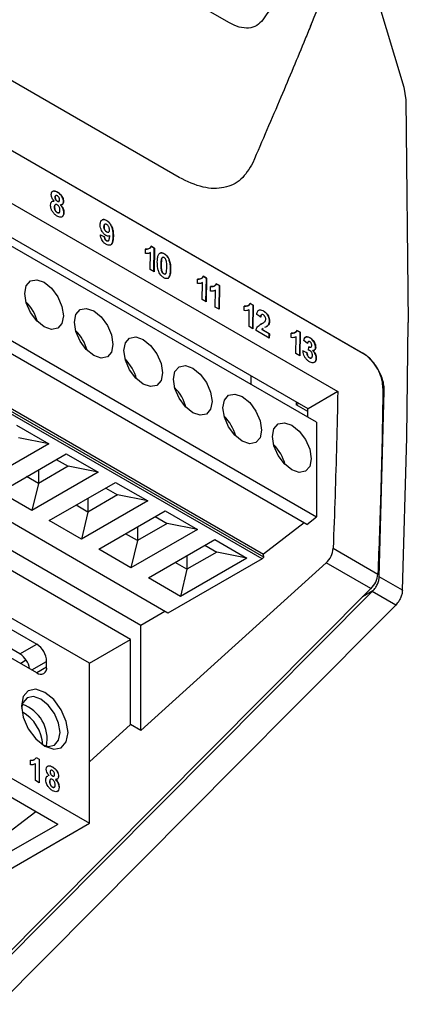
# Model space of a CAD drawing. Extents: x 106 to 315, y 19 to 260.
# Tile 12 of 98: x 162 to 170, y 44 to 65. Entities that reach past the tile are written whole.
import ezdxf

# ---------------------------------------------------------------- set-up
doc = ezdxf.new("R2010")
doc.units = 0
doc.layers.get('0').update_dxf_attribs({"linetype": 'CONTINUOUS'})

msp = doc.modelspace()

# ---------------------------------------------------------------- linework, layer by layer
at = {"color": 7, "linetype": 'Continuous'}
for p, q in [((169.049, 65.98), (169.907, 63.137)), ((165.329, 61.293), (160.396, 64.141)), ((167.954, 56.576), (155.231, 63.921)), ((168.127, 56.301), (155.227, 63.748)), ((169.907, 63.137), (169.95, 62.88)), ((169.95, 62.88), (169.999, 58.337)), ((160.386, 62.726), (169.073, 57.711)), ((169.085, 57.7), (160.397, 62.715)), ((155.168, 61.853), (168.127, 54.372)), ((167.928, 54.218), (155.159, 61.59)), ((160.381, 61.648), (168.56, 56.926)), ((162.796, 60.891), (162.798, 60.892)), ((162.812, 60.926), (162.81, 60.924)), ((162.843, 60.994), (162.845, 60.996)), ((167.016, 53.516), (154.555, 60.709)), ((167.056, 53.546), (154.591, 60.742)), ((154.63, 60.777), (167.046, 53.609)), ((162.775, 60.811), (162.735, 60.804)), ((162.775, 60.811), (162.777, 60.813)), ((162.782, 60.692), (162.784, 60.694)), ((162.804, 60.741), (162.802, 60.739)), ((162.84, 60.809), (162.842, 60.81)), ((162.873, 60.804), (162.875, 60.805)), ((162.904, 60.737), (162.906, 60.738)), ((162.966, 60.8), (162.968, 60.801)), ((162.838, 60.578), (162.84, 60.58)), ((162.875, 60.574), (162.877, 60.576)), ((162.974, 60.577), (162.976, 60.578)), ((163.793, 60.292), (163.795, 60.293)), ((163.81, 60.34), (163.808, 60.339)), ((163.846, 60.416), (163.848, 60.417)), ((163.8, 60.085), (163.72, 60.121)), ((163.722, 60.122), (163.802, 60.087)), ((163.8, 60.085), (163.802, 60.087)), ((163.848, 60.183), (163.85, 60.184)), ((163.889, 60.178), (163.891, 60.18)), ((163.902, 60.104), (163.909, 60.107)), ((163.909, 60.107), (163.911, 60.108)), ((163.983, 60.092), (163.985, 60.094)), ((163.844, 60.004), (163.846, 60.005)), ((163.878, 60.001), (163.88, 60.002)), ((164.819, 59.854), (164.755, 59.891)), ((164.757, 59.892), (164.821, 59.855)), ((164.637, 59.742), (164.638, 59.835)), ((164.732, 59.758), (164.737, 59.761)), ((164.734, 59.417), (164.739, 59.753)), ((164.812, 59.372), (164.819, 59.854)), ((164.821, 59.855), (164.814, 59.371)), ((164.819, 59.854), (164.821, 59.855)), ((165.018, 59.739), (165.02, 59.74)), ((164.959, 59.526), (164.961, 59.527)), ((164.969, 59.638), (164.971, 59.639)), ((165.113, 59.634), (165.115, 59.635)), ((165.097, 52.408), (153.06, 59.356)), ((164.814, 59.371), (164.734, 59.417)), ((165.012, 59.33), (165.014, 59.331)), ((165.15, 59.415), (165.152, 59.417)), ((165.881, 59.241), (165.817, 59.278)), ((165.819, 59.279), (165.883, 59.242)), ((165.096, 59.239), (165.106, 59.243)), ((165.698, 59.13), (165.7, 59.223)), ((165.793, 59.146), (165.799, 59.148)), ((165.795, 58.805), (165.801, 59.14)), ((165.873, 58.76), (165.881, 59.241)), ((165.883, 59.242), (165.875, 58.758)), ((165.881, 59.241), (165.883, 59.242)), ((165.964, 58.976), (165.966, 59.069)), ((166.146, 59.088), (166.082, 59.125)), ((166.084, 59.126), (166.148, 59.089)), ((166.139, 58.606), (166.146, 59.088)), ((166.148, 59.089), (166.141, 58.605)), ((166.146, 59.088), (166.148, 59.089)), ((164.542, 52.157), (152.675, 59.007)), ((166.059, 58.992), (166.064, 58.995)), ((166.061, 58.651), (166.066, 58.987)), ((165.875, 58.758), (165.795, 58.805)), ((166.654, 58.578), (166.655, 58.671)), ((166.836, 58.69), (166.772, 58.726)), ((166.774, 58.728), (166.838, 58.691)), ((166.828, 58.208), (166.836, 58.69)), ((166.838, 58.691), (166.83, 58.207)), ((166.836, 58.69), (166.838, 58.691)), ((166.141, 58.605), (166.061, 58.651)), ((166.748, 58.594), (166.754, 58.596)), ((166.751, 58.253), (166.756, 58.589)), ((166.99, 58.447), (166.91, 58.502)), ((167.008, 58.496), (167.006, 58.495)), ((167.043, 58.57), (167.045, 58.571)), ((166.83, 58.207), (166.751, 58.253)), ((167.007, 58.31), (166.985, 58.297)), ((167.033, 58.324), (167.035, 58.325)), ((167.105, 58.253), (167.127, 58.267)), ((167.127, 58.267), (167.129, 58.268)), ((167.169, 58.365), (167.171, 58.366)), ((169.971, 55.988), (169.999, 58.337)), ((167.165, 58.014), (166.894, 58.17)), ((167.011, 58.195), (167.034, 58.212)), ((167.011, 58.195), (167.013, 58.196)), ((167.165, 58.106), (167.011, 58.195)), ((167.037, 58.212), (167.013, 58.196)), ((167.013, 58.196), (167.167, 58.107)), ((167.163, 58.015), (167.165, 58.106)), ((167.167, 58.107), (167.165, 58.014)), ((167.165, 58.106), (167.167, 58.107)), ((167.609, 58.027), (167.611, 58.12)), ((167.791, 58.138), (167.727, 58.175)), ((167.729, 58.176), (167.793, 58.139)), ((167.784, 57.657), (167.791, 58.138)), ((167.793, 58.139), (167.786, 57.655)), ((167.791, 58.138), (167.793, 58.139)), ((167.704, 58.043), (167.709, 58.045)), ((167.706, 57.702), (167.711, 58.046)), ((167.945, 57.908), (167.866, 57.968)), ((167.99, 58.023), (167.992, 58.024)), ((168.081, 57.927), (168.083, 57.928)), ((167.786, 57.655), (167.706, 57.702)), ((167.929, 57.72), (167.849, 57.755)), ((167.851, 57.756), (167.932, 57.722)), ((167.929, 57.72), (167.932, 57.722)), ((167.965, 57.771), (167.973, 57.842)), ((168.014, 57.832), (168.016, 57.833)), ((168.047, 57.763), (168.049, 57.764)), ((168.108, 57.83), (168.11, 57.831)), ((167.984, 57.614), (167.986, 57.615)), ((168.022, 57.61), (168.024, 57.611)), ((168.121, 57.606), (168.123, 57.607)), ((166.79, 57.248), (166.79, 57.073)), ((168.56, 56.926), (167.954, 56.576)), ((169.408, 53.145), (169.51, 56.937)), ((167.714, 56.714), (167.714, 56.655)), ((167.765, 56.685), (167.714, 56.655)), ((167.953, 56.517), (167.714, 56.655)), ((168.127, 56.301), (168.127, 54.372)), ((162.011, 56.242), (162.667, 55.863)), ((162.667, 55.863), (161.314, 55.081)), ((162.667, 55.863), (162.051, 55.985)), ((169.879, 52.872), (169.971, 55.988)), ((161.667, 54.877), (163.021, 55.659)), ((163.021, 55.659), (163.677, 55.28)), ((162.819, 55.542), (163.061, 55.402)), ((164.333, 51.87), (158.475, 55.253)), ((163.677, 55.28), (162.324, 54.498)), ((163.061, 55.402), (162.455, 55.052)), ((162.455, 55.332), (162.455, 55.052)), ((163.677, 55.28), (163.061, 55.402)), ((162.455, 55.052), (162.213, 55.192)), ((162.455, 55.052), (162.324, 54.498)), ((162.677, 54.294), (164.031, 55.075)), ((164.031, 55.075), (164.688, 54.696)), ((162.324, 54.498), (161.667, 54.877)), ((163.829, 54.959), (164.071, 54.819)), ((164.688, 54.696), (163.334, 53.915)), ((164.071, 54.819), (163.465, 54.469)), ((163.465, 54.749), (163.465, 54.469)), ((164.688, 54.696), (164.071, 54.819)), ((163.465, 54.469), (163.223, 54.609)), ((163.465, 54.469), (163.334, 53.915)), ((163.688, 53.711), (165.041, 54.492)), ((165.041, 54.492), (165.698, 54.113)), ((163.495, 51.386), (158.475, 54.285)), ((163.334, 53.915), (162.677, 54.294)), ((165.082, 54.236), (164.475, 53.886)), ((164.839, 54.376), (165.082, 54.236)), ((165.698, 54.113), (165.082, 54.236)), ((167.875, 54.249), (167.046, 53.609)), ((167.928, 54.218), (168.127, 54.372)), ((165.698, 54.113), (164.344, 53.332)), ((164.475, 54.166), (164.475, 53.886)), ((158.785, 53.872), (162.422, 51.773)), ((164.475, 53.886), (164.233, 54.026)), ((164.475, 53.886), (164.344, 53.332)), ((164.698, 53.128), (166.051, 53.909)), ((166.051, 53.909), (166.708, 53.53)), ((164.344, 53.332), (163.688, 53.711)), ((166.092, 53.653), (165.486, 53.303)), ((165.849, 53.793), (166.092, 53.653)), ((166.708, 53.53), (166.092, 53.653)), ((168.467, 53.731), (169.379, 53.204)), ((162.078, 51.574), (158.587, 53.59)), ((168.321, 53.432), (164.542, 50.011)), ((167.016, 53.516), (165.097, 52.408)), ((165.486, 53.303), (165.243, 53.443)), ((166.708, 53.53), (165.354, 52.749)), ((165.486, 53.583), (165.486, 53.303)), ((167.016, 53.516), (167.056, 53.546)), ((167.056, 53.546), (167.046, 53.609)), ((169.233, 52.906), (168.321, 53.432)), ((162.422, 51.189), (158.785, 53.289)), ((165.486, 53.303), (165.354, 52.749)), ((165.354, 52.749), (164.698, 53.128)), ((169.879, 52.872), (169.408, 53.145)), ((169.233, 52.906), (160.804, 44.427)), ((166.036, 49.6), (169.262, 52.846)), ((169.275, 52.86), (169.068, 52.74)), ((169.275, 52.86), (169.262, 52.846)), ((169.742, 52.569), (169.262, 52.846)), ((165.037, 52.442), (164.542, 52.157)), ((167.705, 50.52), (169.742, 52.569)), ((164.542, 50.011), (164.542, 52.157)), ((163.495, 51.386), (164.333, 51.87)), ((164.333, 50.132), (164.333, 51.87)), ((162.078, 51.574), (162.422, 51.773)), ((157.636, 51.503), (163.495, 48.12)), ((162.089, 51.382), (162.198, 51.455)), ((162.624, 51.306), (162.624, 51.423)), ((163.495, 49.373), (163.495, 51.386)), ((162.849, 48.097), (157.596, 51.129)), ((166.516, 49.324), (167.705, 50.52)), ((163.495, 49.373), (164.333, 50.132)), ((164.542, 50.011), (164.333, 50.132)), ((166.036, 49.6), (160.832, 44.365)), ((162.408, 49.462), (162.472, 49.425)), ((162.41, 49.463), (162.474, 49.426)), ((162.472, 49.425), (162.474, 49.426)), ((162.472, 49.425), (162.472, 48.948)), ((162.474, 49.426), (162.474, 48.947)), ((161.313, 44.09), (166.516, 49.324)), ((162.293, 49.315), (162.293, 49.408)), ((162.392, 49.333), (162.394, 49.334)), ((162.394, 48.993), (162.394, 49.334)), ((162.74, 49.27), (162.742, 49.271)), ((163.495, 48.12), (163.495, 49.373)), ((162.629, 49.077), (162.645, 49.081)), ((162.675, 49.089), (162.677, 49.09)), ((162.695, 49.168), (162.697, 49.169)), ((162.74, 49.086), (162.742, 49.087)), ((162.805, 49.014), (162.807, 49.015)), ((162.865, 49.076), (162.867, 49.078)), ((162.474, 48.947), (162.394, 48.993)), ((162.684, 48.971), (162.686, 48.972)), ((162.741, 48.858), (162.743, 48.859)), ((162.876, 48.855), (162.878, 48.857)), ((162.402, 48.355), (161.595, 47.734)), ((159.677, 45.916), (163.495, 48.12)), ((162.849, 48.097), (161.889, 47.543))]:
    msp.add_line(p, q, dxfattribs=at)
at = {"color": 8, "linetype": 'Continuous'}
for p, q in [((169.073, 57.711), (169.069, 57.709)), ((169.51, 56.937), (169.481, 56.92)), ((162.321, 51.248), (162.624, 51.423)), ((162.624, 51.306), (162.422, 51.189))]:
    msp.add_line(p, q, dxfattribs=at)
at = {"color": 7, "linetype": 'Continuous', "flags": 128}
for points in [[(166.341, 64.454), (163.98, 65.817), (161.619, 67.18)], [(162.573, 59.156), (162.724, 59.034), (162.852, 58.862), (162.937, 58.665), (162.967, 58.473), (162.937, 58.316), (162.852, 58.218), (162.724, 58.193), (162.573, 58.246), (162.423, 58.367), (162.295, 58.54), (162.209, 58.737), (162.179, 58.928), (162.209, 59.085), (162.295, 59.183), (162.423, 59.208), (162.573, 59.156)], [(163.19, 58.345), (163.22, 58.502), (163.305, 58.6), (163.433, 58.625), (163.584, 58.572), (163.734, 58.451), (163.862, 58.278), (163.948, 58.081), (163.977, 57.89), (163.948, 57.733), (163.862, 57.635), (163.734, 57.61), (163.584, 57.663), (163.433, 57.784), (163.305, 57.957), (163.22, 58.154), (163.19, 58.345)], [(164.594, 57.989), (164.744, 57.868), (164.872, 57.695), (164.958, 57.498), (164.988, 57.307), (164.958, 57.15), (164.872, 57.052), (164.744, 57.027), (164.594, 57.079), (164.443, 57.201), (164.315, 57.373), (164.23, 57.57), (164.2, 57.762), (164.23, 57.919), (164.315, 58.017), (164.443, 58.042), (164.594, 57.989)], [(165.604, 57.406), (165.755, 57.284), (165.882, 57.112), (165.968, 56.915), (165.998, 56.724), (165.968, 56.567), (165.882, 56.469), (165.755, 56.444), (165.604, 56.496), (165.453, 56.618), (165.325, 56.79), (165.24, 56.987), (165.21, 57.179), (165.24, 57.335), (165.325, 57.434), (165.453, 57.459), (165.604, 57.406)], [(166.22, 56.595), (166.25, 56.752), (166.335, 56.851), (166.463, 56.875), (166.614, 56.823), (166.765, 56.701), (166.893, 56.529), (166.978, 56.332), (167.008, 56.141), (166.978, 55.984), (166.893, 55.886), (166.765, 55.861), (166.614, 55.913), (166.463, 56.035), (166.335, 56.207), (166.25, 56.404), (166.22, 56.595)], [(167.624, 56.24), (167.775, 56.118), (167.903, 55.946), (167.988, 55.749), (168.018, 55.557), (167.988, 55.401), (167.903, 55.302), (167.775, 55.278), (167.624, 55.33), (167.473, 55.452), (167.346, 55.624), (167.26, 55.821), (167.23, 56.012), (167.26, 56.169), (167.346, 56.267), (167.473, 56.292), (167.624, 56.24)], [(163.061, 49.969), (163.025, 50.199), (162.922, 50.437), (162.768, 50.644), (162.586, 50.791), (162.404, 50.854), (162.25, 50.824), (162.147, 50.706), (162.111, 50.517), (162.147, 50.286), (162.25, 50.049), (162.404, 49.841), (162.586, 49.695), (162.768, 49.631), (162.922, 49.661), (163.025, 49.78), (163.061, 49.969)], [(162.505, 50.651), (162.354, 50.703), (162.227, 50.679), (162.141, 50.58), (162.113, 50.467)], [(162.544, 49.721), (162.656, 49.689), (162.784, 49.714), (162.869, 49.812), (162.899, 49.969), (162.869, 50.16), (162.784, 50.357), (162.656, 50.529), (162.505, 50.651)]]:
    msp.add_lwpolyline(points, dxfattribs=at)
at = {"color": 7, "linetype": 'Continuous'}
for centre, radius, start, end in [((161.551, 58.111), 0.919, 15.1658, 44.8289), ((162.562, 57.528), 0.919, 15.1659, 44.8289), ((163.572, 56.944), 0.919, 15.1658, 44.829), ((164.582, 56.361), 0.919, 15.1661, 44.8286), ((19.621, 59.402), 148.359, 358.84192, 358.9086), ((165.592, 55.778), 0.919, 15.1657, 44.829), ((166.602, 55.195), 0.919, 15.1661, 44.8286), ((168.016, 53.767), 0.453, 312.2982, 355.3638), ((168.928, 53.241), 0.453, 312.2982, 355.3638), ((162.185, 51.403), 0.439, 2.6055, 57.3945), ((161.84, 51.202), 0.442, 9.2965, 57.3704), ((162.501, 51.286), 0.125, 230.7963, 9.2146), ((161.887, 49.839), 0.747, 348.837, 71.1576), ((161.726, 49.674), 0.82, 3.2213, 61.1019)]:
    msp.add_arc(centre, radius, start, end, dxfattribs=at)
for points, knots in [([(168.005, 64.382), (168.21, 64.874), (168.453, 65.458), (168.777, 66.208), (169.054, 66.901), (169.197, 67.507), (169.303, 67.956)], [0, 0, 0, 0, 0.462447, 0.549682, 0.666011, 1, 1, 1, 1]), ([(169.199, 67.702), (168.846, 67.175), (168.139, 66.121), (167.402, 65.049), (167.034, 64.512)], [0, 0, 0, 0, 0.500006, 1, 1, 1, 1]), ([(167.034, 64.512), (166.995, 64.469), (166.917, 64.381), (166.748, 64.333), (166.552, 64.35), (166.411, 64.419), (166.341, 64.454)], [0, 0, 0, 0, 0.250071, 0.499952, 0.749878, 1, 1, 1, 1]), ([(168.018, 64.415), (167.978, 64.317), (167.777, 63.827), (167.384, 62.889), (167.019, 62.042), (166.827, 61.594)], [0, 0, 0, 0, 0.105531, 0.52697, 1, 1, 1, 1]), ([(166.827, 61.594), (166.755, 61.471), (166.612, 61.227), (166.251, 61.064), (165.816, 61.061), (165.493, 61.215), (165.329, 61.293)], [0, 0, 0, 0, 0.249761, 0.495872, 0.744292, 1, 1, 1, 1]), ([(162.718, 60.945), (162.72, 60.959), (162.722, 60.987), (162.742, 61.012), (162.769, 61.021), (162.804, 61.017), (162.83, 61.003), (162.845, 60.996)], [0, 0, 0, 0, 0.199375, 0.400719, 0.576023, 0.759876, 1, 1, 1, 1]), ([(162.777, 60.813), (162.766, 60.825), (162.746, 60.848), (162.728, 60.887), (162.719, 60.919), (162.719, 60.938), (162.718, 60.945)], [0, 0, 0, 0, 0.332962, 0.580597, 0.826991, 1, 1, 1, 1]), ([(162.843, 60.994), (162.822, 61.005), (162.789, 61.02), (162.756, 61.019), (162.748, 61.011), (162.747, 61.01)], [0, 0, 0, 0, 0.616119, 0.948279, 1, 1, 1, 1]), ([(162.796, 60.891), (162.797, 60.899), (162.798, 60.912), (162.805, 60.922), (162.809, 60.924), (162.81, 60.924)], [0, 0, 0, 0, 0.563304, 0.939774, 1, 1, 1, 1]), ([(162.84, 60.809), (162.834, 60.813), (162.823, 60.821), (162.809, 60.838), (162.801, 60.855), (162.796, 60.873), (162.796, 60.885), (162.796, 60.891)], [0, 0, 0, 0, 0.2628521, 0.4391932, 0.6157547, 0.7931273, 1, 1, 1, 1]), ([(162.845, 60.921), (162.838, 60.924), (162.827, 60.93), (162.813, 60.927), (162.804, 60.92), (162.799, 60.907), (162.798, 60.897), (162.798, 60.892)], [0, 0, 0, 0, 0.263652, 0.448561, 0.633061, 0.828091, 1, 1, 1, 1]), ([(162.798, 60.892), (162.799, 60.883), (162.799, 60.868), (162.808, 60.846), (162.818, 60.83), (162.83, 60.817), (162.838, 60.812), (162.842, 60.81)], [0, 0, 0, 0, 0.304247, 0.488132, 0.672814, 0.846694, 1, 1, 1, 1]), ([(162.966, 60.8), (162.966, 60.815), (162.964, 60.845), (162.945, 60.892), (162.918, 60.933), (162.883, 60.969), (162.858, 60.985), (162.843, 60.994)], [0, 0, 0, 0, 0.200358, 0.402694, 0.57615, 0.765741, 1, 1, 1, 1]), ([(162.845, 60.996), (162.866, 60.982), (162.899, 60.96), (162.938, 60.91), (162.959, 60.865), (162.968, 60.828), (162.968, 60.808), (162.968, 60.801)], [0, 0, 0, 0, 0.340525, 0.533494, 0.726891, 0.908047, 1, 1, 1, 1]), ([(162.889, 60.84), (162.888, 60.849), (162.887, 60.863), (162.879, 60.885), (162.868, 60.902), (162.856, 60.914), (162.848, 60.919), (162.845, 60.921)], [0, 0, 0, 0, 0.286918, 0.48372, 0.680584, 0.863609, 1, 1, 1, 1]), ([(162.704, 60.731), (162.706, 60.747), (162.709, 60.776), (162.729, 60.804), (162.754, 60.813), (162.771, 60.813), (162.777, 60.813)], [0, 0, 0, 0, 0.326432, 0.58623, 0.846817, 1, 1, 1, 1]), ([(162.747, 60.593), (162.737, 60.61), (162.718, 60.643), (162.705, 60.692), (162.705, 60.72), (162.704, 60.731)], [0, 0, 0, 0, 0.369873, 0.742366, 1, 1, 1, 1]), ([(162.782, 60.692), (162.784, 60.704), (162.787, 60.722), (162.796, 60.737), (162.802, 60.739), (162.803, 60.739)], [0, 0, 0, 0, 0.579353, 0.942641, 1, 1, 1, 1]), ([(162.838, 60.578), (162.832, 60.583), (162.819, 60.591), (162.803, 60.611), (162.791, 60.635), (162.783, 60.663), (162.783, 60.681), (162.782, 60.692)], [0, 0, 0, 0, 0.184328, 0.37019, 0.533554, 0.728759, 1, 1, 1, 1]), ([(162.841, 60.735), (162.834, 60.739), (162.822, 60.745), (162.807, 60.743), (162.795, 60.734), (162.786, 60.718), (162.785, 60.701), (162.784, 60.694)], [0, 0, 0, 0, 0.218493, 0.373108, 0.527266, 0.791273, 1, 1, 1, 1]), ([(162.784, 60.694), (162.785, 60.681), (162.785, 60.66), (162.796, 60.629), (162.811, 60.604), (162.826, 60.588), (162.836, 60.582), (162.84, 60.58)], [0, 0, 0, 0, 0.310679, 0.508356, 0.706351, 0.895711, 1, 1, 1, 1]), ([(162.872, 60.805), (162.87, 60.804), (162.865, 60.8), (162.853, 60.802), (162.844, 60.807), (162.84, 60.809)], [0, 0, 0, 0, 0.272546, 0.647805, 1, 1, 1, 1]), ([(162.896, 60.628), (162.895, 60.641), (162.894, 60.662), (162.881, 60.694), (162.866, 60.716), (162.852, 60.729), (162.843, 60.734), (162.841, 60.735)], [0, 0, 0, 0, 0.336274, 0.53978, 0.74372, 0.928259, 1, 1, 1, 1]), ([(162.842, 60.81), (162.849, 60.807), (162.86, 60.801), (162.874, 60.804), (162.883, 60.811), (162.888, 60.824), (162.888, 60.835), (162.889, 60.84)], [0, 0, 0, 0, 0.264535, 0.444041, 0.623519, 0.806335, 1, 1, 1, 1]), ([(162.974, 60.577), (162.973, 60.592), (162.971, 60.623), (162.952, 60.672), (162.928, 60.71), (162.911, 60.729), (162.904, 60.737)], [0, 0, 0, 0, 0.287207, 0.576255, 0.829679, 1, 1, 1, 1]), ([(162.968, 60.801), (162.967, 60.789), (162.965, 60.765), (162.947, 60.744), (162.926, 60.737), (162.912, 60.738), (162.906, 60.738)], [0, 0, 0, 0, 0.290542, 0.584058, 0.841627, 1, 1, 1, 1]), ([(162.906, 60.738), (162.921, 60.721), (162.946, 60.691), (162.968, 60.64), (162.975, 60.604), (162.976, 60.584), (162.976, 60.578)], [0, 0, 0, 0, 0.368257, 0.623687, 0.879064, 1, 1, 1, 1]), ([(162.94, 60.743), (162.941, 60.743), (162.949, 60.745), (162.959, 60.761), (162.966, 60.782), (162.966, 60.796), (162.966, 60.8)], [0, 0, 0, 0, 0.024836, 0.446733, 0.869236, 1, 1, 1, 1]), ([(162.84, 60.504), (162.831, 60.51), (162.815, 60.52), (162.782, 60.547), (162.761, 60.575), (162.747, 60.593)], [0, 0, 0, 0, 0.251502, 0.503633, 1, 1, 1, 1]), ([(162.874, 60.576), (162.872, 60.574), (162.865, 60.57), (162.852, 60.571), (162.842, 60.576), (162.838, 60.578)], [0, 0, 0, 0, 0.234824, 0.681457, 1, 1, 1, 1]), ([(162.84, 60.58), (162.846, 60.577), (162.858, 60.571), (162.874, 60.573), (162.887, 60.583), (162.895, 60.602), (162.895, 60.619), (162.896, 60.628)], [0, 0, 0, 0, 0.184758, 0.371229, 0.538114, 0.76327, 1, 1, 1, 1]), ([(162.976, 60.578), (162.973, 60.556), (162.97, 60.52), (162.942, 60.49), (162.91, 60.48), (162.874, 60.486), (162.85, 60.499), (162.84, 60.504)], [0, 0, 0, 0, 0.279399, 0.46806, 0.656209, 0.848991, 1, 1, 1, 1]), ([(162.936, 60.491), (162.943, 60.496), (162.961, 60.508), (162.972, 60.541), (162.973, 60.567), (162.974, 60.577)], [0, 0, 0, 0, 0.337258, 0.734184, 1, 1, 1, 1]), ([(163.715, 60.335), (163.717, 60.358), (163.721, 60.397), (163.749, 60.429), (163.783, 60.44), (163.818, 60.433), (163.84, 60.421), (163.848, 60.417)], [0, 0, 0, 0, 0.295515, 0.493319, 0.690734, 0.889847, 1, 1, 1, 1]), ([(163.834, 60.112), (163.82, 60.121), (163.792, 60.141), (163.757, 60.188), (163.73, 60.24), (163.716, 60.292), (163.715, 60.322), (163.715, 60.335)], [0, 0, 0, 0, 0.209016, 0.419564, 0.61985, 0.834027, 1, 1, 1, 1]), ([(163.846, 60.416), (163.829, 60.423), (163.8, 60.437), (163.768, 60.437), (163.756, 60.428), (163.753, 60.425)], [0, 0, 0, 0, 0.474842, 0.870691, 1, 1, 1, 1]), ([(163.793, 60.292), (163.794, 60.302), (163.795, 60.319), (163.801, 60.335), (163.807, 60.337), (163.809, 60.338)], [0, 0, 0, 0, 0.564644, 0.875927, 1, 1, 1, 1]), ([(163.848, 60.183), (163.84, 60.189), (163.826, 60.199), (163.809, 60.222), (163.797, 60.247), (163.793, 60.271), (163.793, 60.286), (163.793, 60.292)], [0, 0, 0, 0, 0.253043, 0.431757, 0.611131, 0.845689, 1, 1, 1, 1]), ([(163.848, 60.335), (163.841, 60.339), (163.829, 60.345), (163.812, 60.343), (163.801, 60.332), (163.796, 60.314), (163.795, 60.299), (163.795, 60.293)], [0, 0, 0, 0, 0.2233536, 0.4052288, 0.5880026, 0.8133325, 1, 1, 1, 1]), ([(163.795, 60.293), (163.795, 60.28), (163.796, 60.26), (163.806, 60.231), (163.819, 60.211), (163.834, 60.194), (163.845, 60.187), (163.85, 60.184)], [0, 0, 0, 0, 0.326218, 0.499431, 0.672925, 0.847134, 1, 1, 1, 1]), ([(163.983, 60.092), (163.983, 60.12), (163.982, 60.175), (163.968, 60.255), (163.936, 60.324), (163.9, 60.375), (163.867, 60.403), (163.85, 60.413), (163.846, 60.416)], [0, 0, 0, 0, 0.246038, 0.494078, 0.652552, 0.811163, 0.957566, 1, 1, 1, 1]), ([(163.848, 60.417), (163.863, 60.406), (163.894, 60.385), (163.933, 60.334), (163.963, 60.272), (163.984, 60.189), (163.984, 60.13), (163.985, 60.094)], [0, 0, 0, 0, 0.163626, 0.328935, 0.4720168, 0.675659, 1, 1, 1, 1]), ([(163.906, 60.222), (163.906, 60.234), (163.905, 60.255), (163.893, 60.286), (163.878, 60.309), (163.862, 60.326), (163.852, 60.333), (163.848, 60.335)], [0, 0, 0, 0, 0.299113, 0.499259, 0.698741, 0.874499, 1, 1, 1, 1]), ([(163.834, 59.931), (163.818, 59.941), (163.792, 59.959), (163.76, 60), (163.737, 60.046), (163.727, 60.088), (163.723, 60.115), (163.722, 60.122)], [0, 0, 0, 0, 0.2687969, 0.4510991, 0.6333538, 0.891824, 1, 1, 1, 1]), ([(163.844, 60.004), (163.838, 60.008), (163.827, 60.015), (163.814, 60.033), (163.805, 60.053), (163.802, 60.071), (163.801, 60.083), (163.8, 60.085)], [0, 0, 0, 0, 0.262196, 0.437598, 0.61303, 0.906011, 1, 1, 1, 1]), ([(163.802, 60.087), (163.804, 60.075), (163.806, 60.058), (163.816, 60.035), (163.827, 60.02), (163.837, 60.01), (163.844, 60.006), (163.846, 60.005)], [0, 0, 0, 0, 0.3692078, 0.5472886, 0.7256942, 0.9015141, 1, 1, 1, 1]), ([(163.911, 60.108), (163.906, 60.105), (163.893, 60.097), (163.867, 60.096), (163.845, 60.107), (163.834, 60.112)], [0, 0, 0, 0, 0.251951, 0.62811, 1, 1, 1, 1]), ([(163.985, 60.094), (163.983, 60.047), (163.98, 59.981), (163.943, 59.924), (163.905, 59.907), (163.865, 59.914), (163.842, 59.926), (163.834, 59.931)], [0, 0, 0, 0, 0.410831, 0.584179, 0.758409, 0.917036, 1, 1, 1, 1]), ([(163.846, 60.005), (163.852, 60.002), (163.862, 59.998), (163.878, 60), (163.893, 60.012), (163.906, 60.049), (163.909, 60.084), (163.911, 60.108)], [0, 0, 0, 0, 0.1052296, 0.2110052, 0.3578134, 0.5620383, 1, 1, 1, 1]), ([(163.888, 60.179), (163.885, 60.177), (163.877, 60.173), (163.862, 60.176), (163.852, 60.181), (163.848, 60.183)], [0, 0, 0, 0, 0.322004, 0.719529, 1, 1, 1, 1]), ([(163.85, 60.184), (163.859, 60.18), (163.873, 60.174), (163.89, 60.178), (163.902, 60.189), (163.906, 60.206), (163.906, 60.218), (163.906, 60.222)], [0, 0, 0, 0, 0.271852, 0.465026, 0.659046, 0.883499, 1, 1, 1, 1]), ([(163.928, 59.92), (163.936, 59.926), (163.958, 59.941), (163.978, 60.001), (163.981, 60.058), (163.983, 60.092)], [0, 0, 0, 0, 0.188315, 0.513219, 1, 1, 1, 1]), ([(163.877, 60.002), (163.875, 60.001), (163.87, 59.997), (163.858, 59.997), (163.849, 60.002), (163.844, 60.004)], [0, 0, 0, 0, 0.229408, 0.651218, 1, 1, 1, 1]), ([(164.755, 59.891), (164.747, 59.877), (164.729, 59.845), (164.683, 59.832), (164.649, 59.834), (164.636, 59.834)], [0, 0, 0, 0, 0.313533, 0.746052, 1, 1, 1, 1]), ([(164.638, 59.835), (164.651, 59.835), (164.676, 59.833), (164.714, 59.843), (164.743, 59.862), (164.754, 59.884), (164.757, 59.892)], [0, 0, 0, 0, 0.252291, 0.504211, 0.838789, 1, 1, 1, 1]), ([(164.739, 59.762), (164.732, 59.758), (164.717, 59.749), (164.684, 59.74), (164.656, 59.741), (164.637, 59.742)], [0, 0, 0, 0, 0.250699, 0.50165, 1, 1, 1, 1]), ([(164.881, 59.574), (164.882, 59.591), (164.883, 59.625), (164.89, 59.68), (164.903, 59.723), (164.921, 59.741), (164.925, 59.746)], [0, 0, 0, 0, 0.250797, 0.501812, 0.870564, 1, 1, 1, 1]), ([(164.925, 59.746), (164.934, 59.751), (164.953, 59.763), (164.988, 59.757), (165.011, 59.745), (165.02, 59.74)], [0, 0, 0, 0, 0.366877, 0.735836, 1, 1, 1, 1]), ([(165.018, 59.739), (165.009, 59.743), (164.987, 59.755), (164.956, 59.762), (164.94, 59.752), (164.933, 59.749)], [0, 0, 0, 0, 0.287834, 0.712378, 1, 1, 1, 1]), ([(164.969, 59.638), (164.971, 59.643), (164.975, 59.653), (164.982, 59.659), (164.985, 59.662)], [0, 0, 0, 0, 0.521316, 1, 1, 1, 1]), ([(165.019, 59.659), (165.013, 59.662), (165.002, 59.667), (164.989, 59.666), (164.978, 59.656), (164.974, 59.646), (164.971, 59.639)], [0, 0, 0, 0, 0.265975, 0.476329, 0.687593, 1, 1, 1, 1]), ([(165.113, 59.634), (165.103, 59.651), (165.085, 59.684), (165.05, 59.719), (165.027, 59.733), (165.018, 59.739)], [0, 0, 0, 0, 0.371953, 0.746723, 1, 1, 1, 1]), ([(165.073, 59.463), (165.073, 59.479), (165.073, 59.512), (165.071, 59.559), (165.063, 59.597), (165.053, 59.623), (165.042, 59.64), (165.031, 59.652), (165.023, 59.657), (165.019, 59.659)], [0, 0, 0, 0, 0.2526086, 0.5055458, 0.6875253, 0.7801299, 0.8582149, 0.9358595, 1, 1, 1, 1]), ([(165.02, 59.74), (165.029, 59.734), (165.052, 59.72), (165.087, 59.686), (165.105, 59.652), (165.115, 59.635)], [0, 0, 0, 0, 0.252232, 0.626814, 1, 1, 1, 1]), ([(165.013, 59.25), (164.997, 59.26), (164.969, 59.28), (164.933, 59.326), (164.904, 59.38), (164.882, 59.467), (164.881, 59.531), (164.881, 59.574)], [0, 0, 0, 0, 0.162185, 0.298856, 0.435149, 0.613509, 1, 1, 1, 1]), ([(164.959, 59.526), (164.959, 59.536), (164.96, 59.555), (164.961, 59.594), (164.966, 59.62), (164.969, 59.638)], [0, 0, 0, 0, 0.250439, 0.500902, 1, 1, 1, 1]), ([(165.012, 59.33), (165.006, 59.334), (164.995, 59.341), (164.982, 59.358), (164.971, 59.382), (164.961, 59.42), (164.959, 59.47), (164.959, 59.507), (164.959, 59.526)], [0, 0, 0, 0, 0.110119, 0.189484, 0.269284, 0.43335, 0.714013, 1, 1, 1, 1]), ([(164.971, 59.639), (164.969, 59.631), (164.965, 59.613), (164.962, 59.576), (164.961, 59.547), (164.961, 59.527)], [0, 0, 0, 0, 0.250833, 0.501251, 1, 1, 1, 1]), ([(164.961, 59.527), (164.961, 59.511), (164.961, 59.477), (164.962, 59.43), (164.971, 59.392), (164.981, 59.364), (164.993, 59.347), (165.005, 59.336), (165.012, 59.332), (165.014, 59.331)], [0, 0, 0, 0, 0.253072, 0.506418, 0.696057, 0.786976, 0.879411, 0.957535, 1, 1, 1, 1]), ([(165.062, 59.351), (165.064, 59.36), (165.068, 59.377), (165.071, 59.414), (165.072, 59.443), (165.073, 59.463)], [0, 0, 0, 0, 0.250793, 0.501208, 1, 1, 1, 1]), ([(165.15, 59.415), (165.15, 59.433), (165.15, 59.467), (165.145, 59.529), (165.134, 59.586), (165.117, 59.624), (165.113, 59.634)], [0, 0, 0, 0, 0.250711, 0.501627, 0.863052, 1, 1, 1, 1]), ([(165.115, 59.635), (165.126, 59.605), (165.145, 59.551), (165.152, 59.478), (165.152, 59.437), (165.152, 59.417)], [0, 0, 0, 0, 0.402037, 0.698295, 1, 1, 1, 1]), ([(165.06, 59.35), (165.058, 59.345), (165.054, 59.334), (165.044, 59.324), (165.03, 59.322), (165.019, 59.326), (165.013, 59.329), (165.012, 59.33)], [0, 0, 0, 0, 0.2495215, 0.5019354, 0.7367505, 0.9471822, 1, 1, 1, 1]), ([(165.014, 59.331), (165.02, 59.328), (165.031, 59.323), (165.045, 59.325), (165.055, 59.334), (165.059, 59.345), (165.062, 59.351)], [0, 0, 0, 0, 0.267049, 0.474557, 0.682634, 1, 1, 1, 1]), ([(165.106, 59.243), (165.117, 59.258), (165.136, 59.284), (165.147, 59.346), (165.149, 59.39), (165.15, 59.415)], [0, 0, 0, 0, 0.338549, 0.622032, 1, 1, 1, 1]), ([(165.152, 59.417), (165.152, 59.4), (165.151, 59.366), (165.143, 59.311), (165.13, 59.267), (165.113, 59.249), (165.108, 59.245)], [0, 0, 0, 0, 0.250785, 0.501808, 0.868421, 1, 1, 1, 1]), ([(165.817, 59.278), (165.809, 59.265), (165.79, 59.233), (165.745, 59.219), (165.71, 59.221), (165.698, 59.222)], [0, 0, 0, 0, 0.313533, 0.746051, 1, 1, 1, 1]), ([(165.7, 59.223), (165.712, 59.222), (165.738, 59.22), (165.775, 59.23), (165.804, 59.249), (165.815, 59.272), (165.819, 59.279)], [0, 0, 0, 0, 0.252292, 0.504211, 0.838789, 1, 1, 1, 1]), ([(165.108, 59.245), (165.099, 59.239), (165.08, 59.227), (165.045, 59.234), (165.022, 59.245), (165.013, 59.25)], [0, 0, 0, 0, 0.367642, 0.737537, 1, 1, 1, 1]), ([(165.801, 59.149), (165.793, 59.145), (165.779, 59.137), (165.745, 59.127), (165.717, 59.129), (165.698, 59.13)], [0, 0, 0, 0, 0.250699, 0.50165, 1, 1, 1, 1]), ([(166.082, 59.125), (166.074, 59.111), (166.056, 59.079), (166.01, 59.066), (165.976, 59.067), (165.963, 59.068)], [0, 0, 0, 0, 0.313532, 0.746052, 1, 1, 1, 1]), ([(165.966, 59.069), (165.978, 59.068), (166.003, 59.067), (166.041, 59.077), (166.07, 59.095), (166.081, 59.118), (166.084, 59.126)], [0, 0, 0, 0, 0.252291, 0.504212, 0.83879, 1, 1, 1, 1]), ([(166.066, 58.996), (166.059, 58.992), (166.044, 58.983), (166.011, 58.974), (165.983, 58.975), (165.964, 58.976)], [0, 0, 0, 0, 0.250699, 0.50165, 1, 1, 1, 1]), ([(166.772, 58.726), (166.764, 58.713), (166.745, 58.681), (166.7, 58.667), (166.666, 58.669), (166.653, 58.67)], [0, 0, 0, 0, 0.313533, 0.746051, 1, 1, 1, 1]), ([(166.655, 58.671), (166.668, 58.67), (166.693, 58.669), (166.73, 58.679), (166.76, 58.697), (166.77, 58.72), (166.774, 58.728)], [0, 0, 0, 0, 0.252293, 0.504211, 0.838789, 1, 1, 1, 1]), ([(166.756, 58.598), (166.749, 58.593), (166.734, 58.585), (166.701, 58.575), (166.673, 58.577), (166.654, 58.578)], [0, 0, 0, 0, 0.250699, 0.50165, 1, 1, 1, 1]), ([(166.91, 58.502), (166.914, 58.527), (166.92, 58.565), (166.951, 58.591), (166.987, 58.595), (167.02, 58.585), (167.041, 58.574), (167.045, 58.571)], [0, 0, 0, 0, 0.338003, 0.514122, 0.68955, 0.930945, 1, 1, 1, 1]), ([(166.988, 58.446), (166.989, 58.457), (166.991, 58.475), (166.998, 58.491), (167.004, 58.493), (167.006, 58.494)], [0, 0, 0, 0, 0.578285, 0.878722, 1, 1, 1, 1]), ([(167.043, 58.491), (167.035, 58.495), (167.023, 58.501), (167.008, 58.498), (166.998, 58.487), (166.992, 58.469), (166.99, 58.454), (166.99, 58.447)], [0, 0, 0, 0, 0.2377669, 0.3942672, 0.5508415, 0.790928, 1, 1, 1, 1]), ([(167.169, 58.365), (167.168, 58.381), (167.166, 58.413), (167.146, 58.463), (167.118, 58.508), (167.083, 58.545), (167.057, 58.561), (167.043, 58.57)], [0, 0, 0, 0, 0.20443, 0.410864, 0.591365, 0.790756, 1, 1, 1, 1]), ([(167.091, 58.399), (167.091, 58.409), (167.09, 58.426), (167.081, 58.45), (167.07, 58.468), (167.057, 58.482), (167.047, 58.488), (167.043, 58.491)], [0, 0, 0, 0, 0.2972934, 0.4788511, 0.6612109, 0.8333038, 1, 1, 1, 1]), ([(167.045, 58.571), (167.065, 58.558), (167.097, 58.537), (167.135, 58.488), (167.159, 58.44), (167.17, 58.397), (167.171, 58.374), (167.171, 58.366)], [0, 0, 0, 0, 0.2986082, 0.4969892, 0.6953149, 0.8907073, 1, 1, 1, 1]), ([(166.894, 58.17), (166.901, 58.198), (166.912, 58.245), (166.959, 58.283), (166.991, 58.301), (167.009, 58.311)], [0, 0, 0, 0, 0.382581, 0.640316, 1, 1, 1, 1]), ([(167.009, 58.311), (167.015, 58.314), (167.026, 58.32), (167.049, 58.333), (167.064, 58.345), (167.074, 58.353)], [0, 0, 0, 0, 0.250313, 0.500637, 1, 1, 1, 1]), ([(167.129, 58.268), (167.119, 58.261), (167.101, 58.248), (167.08, 58.238), (167.069, 58.234)], [0, 0, 0, 0, 0.500671, 1, 1, 1, 1]), ([(167.074, 58.353), (167.076, 58.356), (167.081, 58.362), (167.088, 58.376), (167.09, 58.39), (167.091, 58.399)], [0, 0, 0, 0, 0.251988, 0.504542, 1, 1, 1, 1]), ([(167.127, 58.267), (167.133, 58.272), (167.144, 58.284), (167.161, 58.311), (167.168, 58.34), (167.169, 58.362), (167.169, 58.365)], [0, 0, 0, 0, 0.251267, 0.502949, 0.930598, 1, 1, 1, 1]), ([(167.171, 58.366), (167.17, 58.355), (167.168, 58.326), (167.153, 58.292), (167.136, 58.275), (167.129, 58.268)], [0, 0, 0, 0, 0.25174, 0.679258, 1, 1, 1, 1]), ([(167.727, 58.175), (167.719, 58.161), (167.701, 58.129), (167.655, 58.116), (167.621, 58.118), (167.609, 58.118)], [0, 0, 0, 0, 0.313532, 0.746052, 1, 1, 1, 1]), ([(167.611, 58.12), (167.623, 58.119), (167.649, 58.117), (167.686, 58.127), (167.715, 58.146), (167.726, 58.169), (167.729, 58.176)], [0, 0, 0, 0, 0.2522916, 0.5042103, 0.8387886, 1, 1, 1, 1]), ([(167.711, 58.046), (167.704, 58.042), (167.689, 58.034), (167.656, 58.024), (167.628, 58.026), (167.609, 58.027)], [0, 0, 0, 0, 0.250699, 0.50165, 1, 1, 1, 1]), ([(167.99, 58.023), (167.972, 58.032), (167.941, 58.046), (167.903, 58.041), (167.876, 58.016), (167.868, 57.985), (167.864, 57.967)], [0, 0, 0, 0, 0.300301, 0.497717, 0.696337, 1, 1, 1, 1]), ([(167.866, 57.968), (167.87, 57.987), (167.878, 58.018), (167.905, 58.042), (167.937, 58.046), (167.967, 58.038), (167.986, 58.028), (167.992, 58.024)], [0, 0, 0, 0, 0.312222, 0.500775, 0.688919, 0.89521, 1, 1, 1, 1]), ([(167.943, 57.907), (167.945, 57.919), (167.948, 57.935), (167.958, 57.943), (167.961, 57.945)], [0, 0, 0, 0, 0.725327, 1, 1, 1, 1]), ([(167.992, 57.943), (167.986, 57.946), (167.975, 57.951), (167.961, 57.947), (167.95, 57.934), (167.947, 57.919), (167.945, 57.909), (167.945, 57.908)], [0, 0, 0, 0, 0.224031, 0.422468, 0.641868, 0.949576, 1, 1, 1, 1]), ([(167.973, 57.842), (167.981, 57.837), (167.994, 57.83), (168.011, 57.83), (168.021, 57.837), (168.029, 57.849), (168.03, 57.862), (168.03, 57.869)], [0, 0, 0, 0, 0.263805, 0.439844, 0.616697, 0.788922, 1, 1, 1, 1]), ([(168.081, 57.927), (168.075, 57.937), (168.06, 57.962), (168.029, 57.998), (168.003, 58.015), (167.99, 58.023)], [0, 0, 0, 0, 0.250149, 0.608753, 1, 1, 1, 1]), ([(167.992, 58.024), (168.001, 58.019), (168.023, 58.005), (168.056, 57.973), (168.075, 57.942), (168.083, 57.928)], [0, 0, 0, 0, 0.251883, 0.667112, 1, 1, 1, 1]), ([(168.03, 57.869), (168.03, 57.877), (168.029, 57.891), (168.021, 57.912), (168.012, 57.927), (168.001, 57.938), (167.994, 57.942), (167.992, 57.943)], [0, 0, 0, 0, 0.305978, 0.501729, 0.697845, 0.884459, 1, 1, 1, 1]), ([(168.108, 57.83), (168.108, 57.838), (168.108, 57.858), (168.098, 57.892), (168.086, 57.916), (168.081, 57.927)], [0, 0, 0, 0, 0.251957, 0.665014, 1, 1, 1, 1]), ([(168.083, 57.928), (168.087, 57.92), (168.099, 57.897), (168.109, 57.863), (168.11, 57.84), (168.11, 57.831)], [0, 0, 0, 0, 0.251804, 0.713503, 1, 1, 1, 1]), ([(167.983, 57.535), (167.967, 57.546), (167.936, 57.567), (167.897, 57.616), (167.869, 57.67), (167.855, 57.718), (167.852, 57.746), (167.851, 57.756)], [0, 0, 0, 0, 0.247127, 0.45334, 0.659166, 0.879543, 1, 1, 1, 1]), ([(167.984, 57.614), (167.977, 57.619), (167.964, 57.628), (167.948, 57.652), (167.936, 57.68), (167.931, 57.703), (167.93, 57.718), (167.929, 57.72)], [0, 0, 0, 0, 0.2305, 0.432223, 0.619581, 0.92371, 1, 1, 1, 1]), ([(167.932, 57.722), (167.933, 57.706), (167.936, 57.682), (167.952, 57.65), (167.967, 57.628), (167.98, 57.619), (167.986, 57.615)], [0, 0, 0, 0, 0.399015, 0.595974, 0.793591, 1, 1, 1, 1]), ([(167.996, 57.759), (167.994, 57.761), (167.988, 57.764), (167.978, 57.768), (167.97, 57.77), (167.965, 57.771)], [0, 0, 0, 0, 0.250749, 0.501704, 1, 1, 1, 1]), ([(168.013, 57.833), (168.01, 57.831), (168.002, 57.827), (167.987, 57.831), (167.976, 57.838), (167.971, 57.84)], [0, 0, 0, 0, 0.278354, 0.675705, 1, 1, 1, 1]), ([(167.986, 57.615), (167.993, 57.612), (168.005, 57.606), (168.022, 57.609), (168.035, 57.619), (168.042, 57.638), (168.043, 57.653), (168.043, 57.659)], [0, 0, 0, 0, 0.191564, 0.384292, 0.598172, 0.816328, 1, 1, 1, 1]), ([(168.043, 57.659), (168.043, 57.672), (168.042, 57.691), (168.031, 57.721), (168.018, 57.741), (168.006, 57.753), (167.999, 57.758), (167.996, 57.759)], [0, 0, 0, 0, 0.34325, 0.55204, 0.761248, 0.918596, 1, 1, 1, 1]), ([(168.121, 57.606), (168.12, 57.624), (168.118, 57.656), (168.097, 57.703), (168.074, 57.739), (168.055, 57.755), (168.047, 57.763)], [0, 0, 0, 0, 0.335553, 0.571902, 0.808399, 1, 1, 1, 1]), ([(168.11, 57.831), (168.109, 57.819), (168.107, 57.795), (168.086, 57.771), (168.064, 57.765), (168.051, 57.764), (168.049, 57.764)], [0, 0, 0, 0, 0.287586, 0.577227, 0.952892, 1, 1, 1, 1]), ([(168.049, 57.764), (168.06, 57.753), (168.083, 57.732), (168.107, 57.69), (168.121, 57.646), (168.122, 57.62), (168.123, 57.607)], [0, 0, 0, 0, 0.261259, 0.524859, 0.753395, 1, 1, 1, 1]), ([(168.081, 57.773), (168.082, 57.774), (168.092, 57.776), (168.102, 57.793), (168.108, 57.814), (168.108, 57.828), (168.108, 57.83)], [0, 0, 0, 0, 0.091228, 0.501855, 0.913239, 1, 1, 1, 1]), ([(169.51, 56.937), (169.509, 56.976), (169.506, 57.053), (169.476, 57.176), (169.43, 57.295), (169.353, 57.44), (169.234, 57.599), (169.125, 57.674), (169.073, 57.711)], [0, 0, 0, 0, 0.139832, 0.275499, 0.407001, 0.534333, 0.775401, 1, 1, 1, 1]), ([(169.482, 56.996), (169.478, 57.052), (169.471, 57.163), (169.403, 57.344), (169.302, 57.509), (169.189, 57.631), (169.114, 57.68), (169.085, 57.7)], [0, 0, 0, 0, 0.214729, 0.42946, 0.644171, 0.858856, 1, 1, 1, 1]), ([(168.123, 57.607), (168.121, 57.591), (168.118, 57.558), (168.094, 57.528), (168.061, 57.512), (168.022, 57.515), (167.995, 57.529), (167.983, 57.535)], [0, 0, 0, 0, 0.20818, 0.417979, 0.61054, 0.836472, 1, 1, 1, 1]), ([(168.022, 57.611), (168.019, 57.609), (168.011, 57.605), (167.997, 57.607), (167.988, 57.612), (167.984, 57.614)], [0, 0, 0, 0, 0.333476, 0.767874, 1, 1, 1, 1]), ([(168.081, 57.524), (168.09, 57.53), (168.109, 57.543), (168.12, 57.575), (168.121, 57.599), (168.121, 57.606)], [0, 0, 0, 0, 0.365331, 0.823732, 1, 1, 1, 1]), ([(168.56, 56.926), (168.553, 56.572), (168.531, 55.511), (168.493, 54.442), (168.467, 53.731)], [0, 0, 0, 0, 0.334192, 1, 1, 1, 1]), ([(169.482, 56.996), (169.476, 56.643), (169.464, 55.935), (169.432, 54.673), (169.399, 53.76), (169.379, 53.204)], [0, 0, 0, 0, 0.281293, 0.562586, 1, 1, 1, 1]), ([(169.275, 52.86), (169.293, 52.88), (169.329, 52.92), (169.371, 52.994), (169.4, 53.072), (169.405, 53.121), (169.408, 53.145)], [0, 0, 0, 0, 0.250001, 0.500002, 0.750002, 1, 1, 1, 1]), ([(169.879, 52.872), (169.876, 52.845), (169.871, 52.793), (169.841, 52.715), (169.8, 52.636), (169.764, 52.594), (169.742, 52.569)], [0, 0, 0, 0, 0.262282, 0.500009, 0.702771, 1, 1, 1, 1]), ([(162.291, 49.406), (162.32, 49.403), (162.356, 49.4), (162.376, 49.425), (162.379, 49.429)], [0, 0, 0, 0, 0.822482, 1, 1, 1, 1]), ([(162.293, 49.408), (162.321, 49.407), (162.371, 49.405), (162.398, 49.445), (162.41, 49.463)], [0, 0, 0, 0, 0.5609943, 1, 1, 1, 1]), ([(162.394, 49.334), (162.377, 49.326), (162.347, 49.311), (162.31, 49.314), (162.293, 49.315)], [0, 0, 0, 0, 0.559747, 1, 1, 1, 1]), ([(162.617, 49.222), (162.619, 49.241), (162.624, 49.278), (162.66, 49.298), (162.702, 49.292), (162.729, 49.278), (162.742, 49.271)], [0, 0, 0, 0, 0.279082, 0.558173, 0.778789, 1, 1, 1, 1]), ([(162.677, 49.09), (162.668, 49.101), (162.649, 49.122), (162.623, 49.169), (162.619, 49.202), (162.617, 49.222)], [0, 0, 0, 0, 0.281268, 0.561618, 1, 1, 1, 1]), ([(162.637, 49.277), (162.645, 49.284), (162.661, 49.298), (162.7, 49.291), (162.727, 49.277), (162.74, 49.27)], [0, 0, 0, 0, 0.313866, 0.65647, 1, 1, 1, 1]), ([(162.74, 49.27), (162.757, 49.259), (162.792, 49.237), (162.835, 49.184), (162.861, 49.126), (162.864, 49.093), (162.865, 49.076)], [0, 0, 0, 0, 0.280817, 0.560045, 0.779897, 1, 1, 1, 1]), ([(162.742, 49.271), (162.759, 49.26), (162.794, 49.238), (162.837, 49.185), (162.863, 49.127), (162.866, 49.094), (162.867, 49.078)], [0, 0, 0, 0, 0.280817, 0.560045, 0.779897, 1, 1, 1, 1]), ([(162.606, 49.009), (162.608, 49.023), (162.61, 49.05), (162.624, 49.079), (162.641, 49.081), (162.647, 49.082)], [0, 0, 0, 0, 0.389181, 0.778004, 1, 1, 1, 1]), ([(162.71, 49.018), (162.704, 49.016), (162.688, 49.01), (162.686, 48.987), (162.684, 48.971)], [0, 0, 0, 0, 0.3216292, 1, 1, 1, 1]), ([(162.742, 49.013), (162.733, 49.017), (162.715, 49.026), (162.692, 49.011), (162.688, 48.987), (162.686, 48.972)], [0, 0, 0, 0, 0.28065, 0.560386, 1, 1, 1, 1]), ([(162.713, 49.201), (162.71, 49.2), (162.702, 49.199), (162.696, 49.186), (162.695, 49.174), (162.695, 49.168)], [0, 0, 0, 0, 0.255284, 0.627279, 1, 1, 1, 1]), ([(162.695, 49.168), (162.695, 49.159), (162.696, 49.143), (162.707, 49.116), (162.723, 49.097), (162.734, 49.089), (162.74, 49.086)], [0, 0, 0, 0, 0.280392, 0.559372, 0.779419, 1, 1, 1, 1]), ([(162.743, 49.197), (162.736, 49.2), (162.722, 49.207), (162.706, 49.201), (162.698, 49.187), (162.697, 49.175), (162.697, 49.169)], [0, 0, 0, 0, 0.279991, 0.558967, 0.779268, 1, 1, 1, 1]), ([(162.697, 49.169), (162.697, 49.16), (162.698, 49.144), (162.709, 49.118), (162.725, 49.098), (162.736, 49.091), (162.742, 49.087)], [0, 0, 0, 0, 0.280392, 0.559372, 0.779419, 1, 1, 1, 1]), ([(162.74, 49.086), (162.747, 49.082), (162.761, 49.075), (162.771, 49.081), (162.776, 49.084)], [0, 0, 0, 0, 0.51414, 1, 1, 1, 1]), ([(162.742, 49.087), (162.749, 49.084), (162.763, 49.077), (162.779, 49.083), (162.787, 49.098), (162.787, 49.111), (162.787, 49.117)], [0, 0, 0, 0, 0.279951, 0.558769, 0.779167, 1, 1, 1, 1]), ([(162.798, 48.906), (162.797, 48.917), (162.796, 48.939), (162.783, 48.972), (162.763, 48.999), (162.749, 49.008), (162.742, 49.013)], [0, 0, 0, 0, 0.280589, 0.560009, 0.779895, 1, 1, 1, 1]), ([(162.787, 49.117), (162.787, 49.125), (162.786, 49.142), (162.774, 49.167), (162.759, 49.186), (162.748, 49.194), (162.743, 49.197)], [0, 0, 0, 0, 0.280249, 0.559498, 0.779491, 1, 1, 1, 1]), ([(162.805, 49.014), (162.816, 49.001), (162.838, 48.976), (162.861, 48.932), (162.874, 48.89), (162.875, 48.867), (162.876, 48.855)], [0, 0, 0, 0, 0.280074, 0.559654, 0.779752, 1, 1, 1, 1]), ([(162.867, 49.078), (162.866, 49.066), (162.864, 49.044), (162.845, 49.017), (162.821, 49.016), (162.807, 49.015)], [0, 0, 0, 0, 0.280601, 0.561035, 1, 1, 1, 1]), ([(162.807, 49.015), (162.818, 49.003), (162.84, 48.977), (162.863, 48.933), (162.876, 48.891), (162.877, 48.868), (162.878, 48.857)], [0, 0, 0, 0, 0.280074, 0.559654, 0.779752, 1, 1, 1, 1]), ([(162.865, 49.076), (162.864, 49.065), (162.862, 49.043), (162.85, 49.022), (162.837, 49.021), (162.833, 49.02)], [0, 0, 0, 0, 0.407284, 0.814326, 1, 1, 1, 1]), ([(162.651, 48.873), (162.636, 48.899), (162.61, 48.945), (162.608, 48.99), (162.606, 49.009)], [0, 0, 0, 0, 0.558303, 1, 1, 1, 1]), ([(162.744, 48.784), (162.725, 48.797), (162.692, 48.819), (162.663, 48.856), (162.651, 48.873)], [0, 0, 0, 0, 0.560038, 1, 1, 1, 1]), ([(162.684, 48.971), (162.685, 48.96), (162.686, 48.937), (162.699, 48.902), (162.719, 48.873), (162.734, 48.863), (162.741, 48.858)], [0, 0, 0, 0, 0.280805, 0.560102, 0.780037, 1, 1, 1, 1]), ([(162.686, 48.972), (162.687, 48.961), (162.688, 48.938), (162.701, 48.903), (162.721, 48.874), (162.736, 48.864), (162.743, 48.859)], [0, 0, 0, 0, 0.280805, 0.560102, 0.780037, 1, 1, 1, 1]), ([(162.741, 48.858), (162.751, 48.853), (162.767, 48.846), (162.777, 48.855), (162.781, 48.859)], [0, 0, 0, 0, 0.582796, 1, 1, 1, 1]), ([(162.743, 48.859), (162.752, 48.855), (162.771, 48.847), (162.795, 48.864), (162.797, 48.89), (162.798, 48.906)], [0, 0, 0, 0, 0.279753, 0.559851, 1, 1, 1, 1]), ([(162.878, 48.857), (162.876, 48.835), (162.872, 48.792), (162.836, 48.762), (162.791, 48.761), (162.76, 48.777), (162.744, 48.784)], [0, 0, 0, 0, 0.279893, 0.559027, 0.77921, 1, 1, 1, 1]), ([(162.876, 48.855), (162.874, 48.834), (162.869, 48.793), (162.846, 48.764), (162.829, 48.764), (162.829, 48.764)], [0, 0, 0, 0, 0.499965, 0.998573, 1, 1, 1, 1])]:
    msp.add_open_spline(points, degree=3, knots=knots, dxfattribs=at)

doc.saveas('drawing.dxf')
